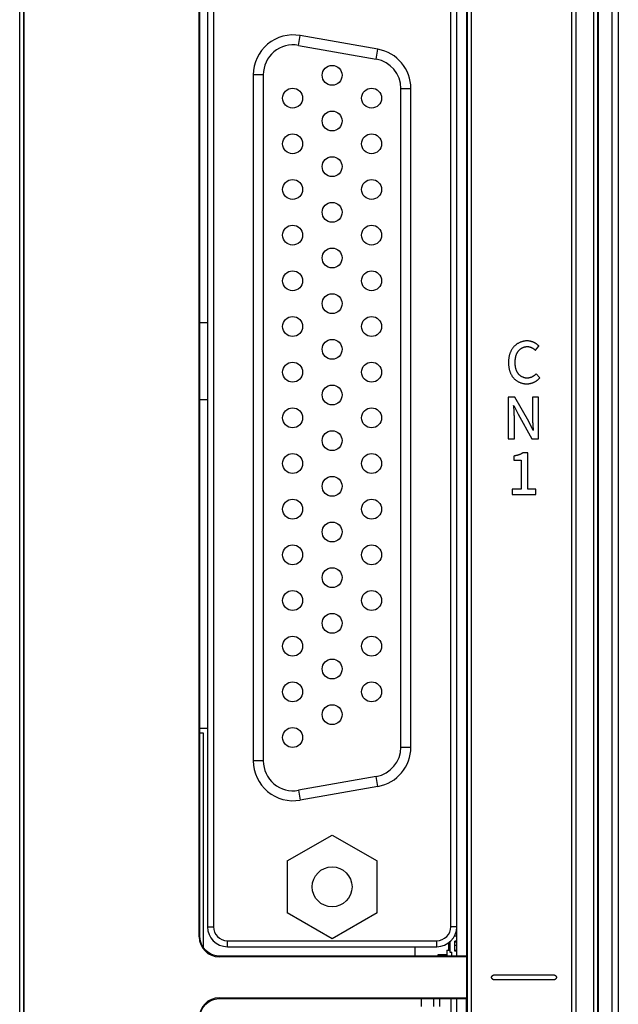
# Model space of a CAD drawing. Header units: millimetres. Extents: x -425 to 2012, y -1195 to -374.
# Tile 30 of 45: x 1217 to 1247, y -701 to -652. Entities that reach past the tile are written whole.
import ezdxf

# ---------------------------------------------------------------- set-up
doc = ezdxf.new("R2010")
doc.units = ezdxf.units.MM
doc.header["$LTSCALE"] = 30.734
doc.layers.get('0').update_dxf_attribs({"linetype": 'CONTINUOUS'})

msp = doc.modelspace()

# ---------------------------------------------------------------- linework, layer by layer
at = {"color": 7, "linetype": 'Continuous'}
for p, q in [((1247.198, -763.181), (1247.198, -593.181)), ((1247.498, -593.481), (1247.498, -762.881)), ((1246.27, -762.493), (1246.27, -626.658)), ((1246.47, -762.49), (1246.47, -626.658)), ((1246.498, -762.528), (1246.498, -626.63)), ((1217.483, -762.493), (1217.483, -631.565)), ((1217.683, -762.49), (1217.683, -631.565)), ((1217.697, -631.579), (1217.697, -762.518)), ((1239.914, -631.565), (1239.914, -737.131)), ((1240.114, -631.565), (1240.114, -737.131)), ((1239.882, -644.462), (1239.882, -698.472)), ((1226.483, -697.502), (1226.483, -645.431)), ((1226.513, -697.472), (1226.513, -645.461)), ((1245.17, -731.213), (1245.17, -645.58)), ((1245.37, -645.58), (1245.37, -731.213)), ((1226.898, -645.956), (1226.898, -696.996)), ((1227.198, -645.956), (1227.198, -696.996)), ((1239.098, -696.996), (1239.098, -645.956)), ((1239.398, -696.996), (1239.398, -645.956)), ((1231.459, -652.799), (1231.546, -652.306)), ((1235.446, -652.994), (1231.546, -652.306)), ((1231.459, -652.799), (1235.359, -653.487)), ((1235.359, -653.487), (1235.446, -652.994)), ((1229.198, -654.276), (1229.198, -688.676)), ((1229.698, -654.276), (1229.198, -654.276)), ((1229.698, -654.276), (1229.698, -688.676)), ((1236.598, -687.988), (1236.598, -654.964)), ((1236.598, -654.964), (1237.098, -654.964)), ((1237.098, -687.988), (1237.098, -654.964)), ((1226.898, -666.721), (1226.513, -666.721)), ((1243.341, -668.09), (1243.518, -667.881)), ((1243.561, -669.473), (1243.386, -669.267)), ((1242.316, -670.448), (1241.98, -670.448)), ((1241.98, -670.448), (1241.98, -672.525)), ((1243.005, -671.667), (1242.316, -670.448)), ((1243.504, -670.448), (1243.194, -670.448)), ((1243.194, -670.448), (1243.194, -671.416)), ((1243.504, -672.525), (1243.504, -670.448)), ((1226.513, -670.56), (1226.898, -670.56)), ((1242.252, -670.906), (1242.248, -670.866)), ((1242.272, -671.145), (1242.252, -670.906)), ((1242.262, -670.866), (1242.48, -671.3)), ((1242.48, -671.3), (1243.168, -672.525)), ((1242.291, -672.525), (1242.291, -671.546)), ((1243.222, -672.107), (1243.005, -671.667)), ((1243.216, -671.864), (1243.233, -672.067)), ((1243.233, -672.067), (1243.236, -672.107)), ((1241.98, -672.525), (1242.291, -672.525)), ((1243.168, -672.525), (1243.504, -672.525)), ((1242.262, -673.395), (1242.262, -673.601)), ((1242.959, -673.237), (1242.714, -673.237)), ((1242.959, -675.046), (1242.959, -673.237)), ((1242.262, -673.601), (1242.635, -673.601)), ((1242.635, -673.601), (1242.635, -675.046)), ((1242.635, -675.046), (1242.181, -675.046)), ((1242.181, -675.046), (1242.181, -675.314)), ((1242.181, -675.314), (1243.366, -675.314)), ((1243.366, -675.046), (1242.959, -675.046)), ((1243.366, -675.314), (1243.366, -675.046)), ((1226.898, -687.06), (1226.513, -687.06)), ((1226.698, -687.29), (1226.513, -687.29)), ((1226.698, -698.052), (1226.698, -687.29)), ((1236.598, -687.988), (1237.098, -687.988)), ((1229.698, -688.676), (1229.198, -688.676)), ((1235.359, -689.466), (1231.459, -690.153)), ((1235.446, -689.958), (1235.359, -689.466)), ((1231.459, -690.153), (1231.546, -690.646)), ((1235.446, -689.958), (1231.546, -690.646)), ((1230.897, -693.696), (1233.148, -692.396)), ((1233.148, -692.396), (1235.4, -693.696)), ((1230.897, -693.696), (1230.897, -696.296)), ((1235.4, -696.296), (1235.4, -693.696)), ((1233.148, -697.596), (1230.897, -696.296)), ((1235.4, -696.296), (1233.148, -697.596)), ((1226.898, -696.996), (1227.198, -696.996)), ((1239.398, -696.996), (1239.098, -696.996)), ((1239.398, -698.472), (1239.398, -696.996)), ((1226.513, -697.472), (1226.483, -697.502)), ((1239.398, -697.468), (1239.275, -697.468)), ((1227.898, -697.696), (1238.398, -697.696)), ((1227.898, -697.996), (1227.898, -697.696)), ((1227.898, -697.996), (1238.398, -697.996)), ((1237.298, -697.996), (1237.298, -698.472)), ((1238.398, -697.996), (1238.398, -697.696)), ((1238.998, -698.168), (1238.998, -697.791)), ((1239.048, -697.75), (1239.048, -698.268)), ((1239.398, -697.718), (1239.298, -697.718)), ((1239.298, -698.218), (1239.298, -697.718)), ((1239.398, -697.768), (1239.298, -697.768)), ((1239.298, -697.914), (1239.398, -697.914)), ((1227.513, -698.472), (1227.483, -698.502)), ((1239.9, -698.502), (1227.483, -698.502)), ((1239.882, -698.472), (1227.513, -698.472)), ((1238.898, -698.403), (1238.448, -698.403)), ((1238.448, -698.403), (1238.448, -698.472)), ((1238.898, -698.168), (1239.048, -698.168)), ((1238.898, -698.168), (1238.898, -698.468)), ((1239.398, -698.468), (1238.898, -698.468)), ((1239.048, -698.268), (1239.148, -698.268)), ((1239.148, -698.468), (1239.148, -698.268)), ((1239.298, -698.168), (1239.398, -698.168)), ((1239.398, -698.218), (1239.298, -698.218)), ((1239.882, -698.472), (1239.9, -698.502)), ((1239.9, -700.566), (1239.9, -698.502)), ((1241.27, -699.409), (1244.27, -699.409)), ((1244.27, -699.659), (1241.27, -699.659)), ((1227.483, -700.566), (1239.9, -700.566)), ((1227.513, -700.596), (1227.483, -700.566)), ((1227.513, -700.596), (1239.882, -700.596)), ((1237.628, -700.99), (1237.628, -700.596)), ((1238.238, -700.596), (1238.238, -700.99)), ((1238.538, -700.596), (1238.538, -700.99)), ((1239.098, -700.596), (1239.098, -701.274)), ((1239.398, -732.166), (1239.398, -700.596)), ((1239.9, -700.566), (1239.882, -700.596)), ((1239.882, -732.166), (1239.882, -700.596))]:
    msp.add_line(p, q, dxfattribs=at)
for points in [[(1242.928, -667.619), (1242.899, -667.619), (1242.87, -667.621), (1242.841, -667.624), (1242.812, -667.627), (1242.783, -667.632), (1242.753, -667.637), (1242.724, -667.643), (1242.696, -667.651), (1242.667, -667.659), (1242.638, -667.668), (1242.61, -667.678), (1242.582, -667.689), (1242.554, -667.701), (1242.527, -667.714), (1242.5, -667.728), (1242.474, -667.742), (1242.448, -667.757), (1242.423, -667.773), (1242.398, -667.79), (1242.374, -667.808), (1242.35, -667.826), (1242.327, -667.845), (1242.305, -667.865), (1242.284, -667.886), (1242.263, -667.907), (1242.243, -667.929), (1242.225, -667.951), (1242.206, -667.975), (1242.189, -667.999), (1242.173, -668.023), (1242.157, -668.048), (1242.142, -668.073), (1242.128, -668.099), (1242.115, -668.126), (1242.102, -668.153), (1242.09, -668.18), (1242.079, -668.208), (1242.069, -668.236), (1242.059, -668.264), (1242.05, -668.292), (1242.042, -668.321), (1242.034, -668.35), (1242.027, -668.379), (1242.021, -668.408), (1242.015, -668.438), (1242.01, -668.467), (1242.006, -668.497), (1242.002, -668.526), (1241.999, -668.556), (1241.996, -668.586), (1241.994, -668.615), (1241.993, -668.644), (1241.992, -668.674), (1241.992, -668.703)], [(1242.327, -668.691), (1242.328, -668.671), (1242.328, -668.651), (1242.329, -668.631), (1242.329, -668.61), (1242.331, -668.59), (1242.332, -668.57), (1242.334, -668.549), (1242.336, -668.528), (1242.339, -668.508), (1242.342, -668.488), (1242.345, -668.467), (1242.349, -668.447), (1242.353, -668.427), (1242.357, -668.406), (1242.362, -668.386), (1242.368, -668.367), (1242.374, -668.347), (1242.38, -668.327), (1242.387, -668.308), (1242.394, -668.289), (1242.402, -668.27), (1242.41, -668.252), (1242.419, -668.233), (1242.428, -668.215), (1242.438, -668.198), (1242.448, -668.18), (1242.46, -668.163), (1242.471, -668.147), (1242.483, -668.13), (1242.496, -668.115), (1242.509, -668.1), (1242.522, -668.086), (1242.536, -668.073), (1242.55, -668.059), (1242.564, -668.047), (1242.579, -668.034), (1242.595, -668.023), (1242.611, -668.011), (1242.627, -668), (1242.643, -667.99), (1242.66, -667.98), (1242.677, -667.971), (1242.695, -667.962), (1242.712, -667.954), (1242.73, -667.946), (1242.748, -667.939), (1242.766, -667.933), (1242.785, -667.927), (1242.803, -667.922), (1242.822, -667.917), (1242.84, -667.913), (1242.859, -667.91), (1242.878, -667.907), (1242.897, -667.906), (1242.915, -667.904), (1242.934, -667.904)], [(1243.518, -667.881), (1243.506, -667.868), (1243.493, -667.855), (1243.479, -667.842), (1243.465, -667.829), (1243.451, -667.817), (1243.437, -667.805), (1243.422, -667.793), (1243.407, -667.782), (1243.391, -667.771), (1243.375, -667.76), (1243.359, -667.75), (1243.343, -667.74), (1243.327, -667.73), (1243.31, -667.721), (1243.293, -667.712), (1243.276, -667.703), (1243.258, -667.695), (1243.241, -667.687), (1243.223, -667.679), (1243.205, -667.672), (1243.187, -667.666), (1243.169, -667.659), (1243.151, -667.654), (1243.132, -667.648), (1243.114, -667.643), (1243.096, -667.639), (1243.077, -667.635), (1243.059, -667.631), (1243.04, -667.628), (1243.021, -667.625), (1243.003, -667.623), (1242.984, -667.621), (1242.965, -667.62), (1242.947, -667.619), (1242.928, -667.619)], [(1242.934, -667.904), (1242.946, -667.904), (1242.958, -667.905), (1242.97, -667.906), (1242.983, -667.907), (1242.995, -667.908), (1243.007, -667.91), (1243.019, -667.912), (1243.031, -667.915), (1243.043, -667.917), (1243.055, -667.92), (1243.067, -667.924), (1243.079, -667.927), (1243.091, -667.931), (1243.102, -667.935), (1243.114, -667.94), (1243.126, -667.944), (1243.137, -667.949), (1243.149, -667.955), (1243.16, -667.96), (1243.171, -667.966), (1243.182, -667.971), (1243.193, -667.977), (1243.204, -667.984), (1243.215, -667.99), (1243.226, -667.997), (1243.236, -668.004), (1243.246, -668.011), (1243.257, -668.018), (1243.267, -668.025), (1243.277, -668.033), (1243.286, -668.041), (1243.296, -668.049), (1243.305, -668.057), (1243.314, -668.065), (1243.323, -668.073), (1243.332, -668.082), (1243.341, -668.09)], [(1241.992, -668.703), (1241.992, -668.732), (1241.993, -668.761), (1241.994, -668.79), (1241.996, -668.819), (1241.998, -668.848), (1242.001, -668.878), (1242.005, -668.907), (1242.009, -668.936), (1242.014, -668.966), (1242.019, -668.995), (1242.026, -669.024), (1242.032, -669.053), (1242.04, -669.082), (1242.048, -669.11), (1242.057, -669.139), (1242.066, -669.167), (1242.076, -669.195), (1242.087, -669.222), (1242.099, -669.249), (1242.111, -669.276), (1242.124, -669.302), (1242.138, -669.328), (1242.152, -669.353), (1242.168, -669.378), (1242.184, -669.402), (1242.201, -669.426), (1242.219, -669.449), (1242.238, -669.471), (1242.257, -669.493), (1242.277, -669.513), (1242.299, -669.534), (1242.32, -669.553), (1242.343, -669.572), (1242.366, -669.589), (1242.39, -669.607), (1242.415, -669.623), (1242.44, -669.639), (1242.465, -669.653), (1242.491, -669.667), (1242.518, -669.681), (1242.545, -669.693), (1242.572, -669.704), (1242.6, -669.715), (1242.628, -669.725), (1242.656, -669.734), (1242.684, -669.742), (1242.713, -669.749), (1242.742, -669.755), (1242.77, -669.76), (1242.799, -669.765), (1242.828, -669.768), (1242.857, -669.77), (1242.886, -669.772), (1242.914, -669.772)], [(1242.926, -669.487), (1242.907, -669.487), (1242.888, -669.486), (1242.869, -669.484), (1242.851, -669.481), (1242.832, -669.478), (1242.813, -669.474), (1242.795, -669.469), (1242.776, -669.464), (1242.758, -669.458), (1242.74, -669.452), (1242.721, -669.445), (1242.704, -669.437), (1242.686, -669.429), (1242.669, -669.42), (1242.652, -669.41), (1242.635, -669.4), (1242.618, -669.39), (1242.602, -669.379), (1242.586, -669.367), (1242.571, -669.355), (1242.556, -669.343), (1242.542, -669.33), (1242.528, -669.317), (1242.514, -669.303), (1242.501, -669.289), (1242.489, -669.275), (1242.476, -669.259), (1242.464, -669.242), (1242.453, -669.225), (1242.442, -669.208), (1242.432, -669.19), (1242.422, -669.172), (1242.413, -669.154), (1242.404, -669.136), (1242.396, -669.117), (1242.389, -669.098), (1242.382, -669.078), (1242.376, -669.059), (1242.37, -669.039), (1242.364, -669.019), (1242.359, -668.999), (1242.354, -668.979), (1242.35, -668.959), (1242.347, -668.938), (1242.343, -668.918), (1242.34, -668.897), (1242.338, -668.876), (1242.335, -668.856), (1242.333, -668.835), (1242.332, -668.814), (1242.33, -668.794), (1242.329, -668.773), (1242.328, -668.753), (1242.328, -668.732), (1242.327, -668.712), (1242.327, -668.691)], [(1242.914, -669.772), (1242.934, -669.772), (1242.954, -669.771), (1242.974, -669.77), (1242.994, -669.768), (1243.014, -669.766), (1243.034, -669.763), (1243.054, -669.759), (1243.074, -669.755), (1243.094, -669.751), (1243.113, -669.746), (1243.133, -669.74), (1243.153, -669.735), (1243.172, -669.728), (1243.192, -669.722), (1243.211, -669.714), (1243.23, -669.707), (1243.249, -669.699), (1243.268, -669.69), (1243.287, -669.681), (1243.305, -669.672), (1243.324, -669.662), (1243.342, -669.652), (1243.359, -669.641), (1243.377, -669.63), (1243.394, -669.619), (1243.411, -669.608), (1243.427, -669.596), (1243.444, -669.583), (1243.46, -669.571), (1243.475, -669.558), (1243.491, -669.544), (1243.505, -669.531), (1243.52, -669.517), (1243.534, -669.502), (1243.547, -669.488), (1243.561, -669.473)], [(1243.386, -669.267), (1243.376, -669.277), (1243.367, -669.287), (1243.357, -669.296), (1243.347, -669.306), (1243.337, -669.315), (1243.327, -669.324), (1243.317, -669.333), (1243.306, -669.342), (1243.295, -669.35), (1243.284, -669.359), (1243.272, -669.367), (1243.261, -669.375), (1243.249, -669.382), (1243.237, -669.39), (1243.226, -669.397), (1243.213, -669.404), (1243.201, -669.411), (1243.189, -669.418), (1243.176, -669.424), (1243.164, -669.43), (1243.151, -669.436), (1243.138, -669.442), (1243.125, -669.447), (1243.112, -669.452), (1243.099, -669.457), (1243.086, -669.461), (1243.073, -669.465), (1243.06, -669.469), (1243.046, -669.472), (1243.033, -669.475), (1243.02, -669.478), (1243.006, -669.48), (1242.993, -669.482), (1242.979, -669.484), (1242.966, -669.485), (1242.953, -669.486), (1242.939, -669.487), (1242.926, -669.487)], [(1242.291, -671.546), (1242.29, -671.506), (1242.29, -671.466), (1242.289, -671.426), (1242.287, -671.385), (1242.285, -671.345), (1242.283, -671.305), (1242.28, -671.265), (1242.278, -671.225), (1242.272, -671.145)], [(1243.194, -671.416), (1243.194, -671.457), (1243.195, -671.497), (1243.196, -671.538), (1243.197, -671.579), (1243.199, -671.62), (1243.201, -671.66), (1243.204, -671.701), (1243.207, -671.742), (1243.21, -671.782), (1243.216, -671.864)], [(1242.714, -673.237), (1242.699, -673.246), (1242.683, -673.255), (1242.668, -673.264), (1242.652, -673.272), (1242.636, -673.28), (1242.62, -673.288), (1242.604, -673.295), (1242.588, -673.302), (1242.571, -673.309), (1242.555, -673.316), (1242.538, -673.322), (1242.521, -673.328), (1242.505, -673.334), (1242.488, -673.34), (1242.471, -673.345), (1242.453, -673.35), (1242.436, -673.355), (1242.419, -673.36), (1242.402, -673.364), (1242.384, -673.369), (1242.367, -673.373), (1242.35, -673.377), (1242.332, -673.381), (1242.315, -673.385), (1242.297, -673.389), (1242.28, -673.392), (1242.262, -673.395)], [(1227.513, -698.472), (1227.355, -698.459), (1227.202, -698.422), (1227.056, -698.361), (1226.922, -698.278), (1226.801, -698.174), (1226.699, -698.052), (1226.617, -697.916), (1226.559, -697.771), (1226.525, -697.622), (1226.513, -697.472)], [(1241.145, -699.534), (1241.146, -699.531), (1241.146, -699.527), (1241.146, -699.524), (1241.147, -699.521), (1241.147, -699.517), (1241.148, -699.514), (1241.149, -699.511), (1241.15, -699.507), (1241.151, -699.504), (1241.152, -699.501), (1241.153, -699.498), (1241.154, -699.494), (1241.156, -699.491), (1241.158, -699.488), (1241.159, -699.485), (1241.161, -699.481), (1241.163, -699.478), (1241.165, -699.475), (1241.167, -699.472), (1241.169, -699.469), (1241.171, -699.466), (1241.173, -699.463), (1241.176, -699.46), (1241.178, -699.457), (1241.181, -699.455), (1241.183, -699.452), (1241.186, -699.449), (1241.189, -699.447), (1241.191, -699.444), (1241.194, -699.442), (1241.197, -699.439), (1241.2, -699.437), (1241.203, -699.435), (1241.206, -699.432), (1241.209, -699.43), (1241.212, -699.428), (1241.215, -699.426), (1241.218, -699.424), (1241.221, -699.423), (1241.224, -699.421), (1241.228, -699.419), (1241.231, -699.418), (1241.234, -699.416), (1241.237, -699.415), (1241.241, -699.414), (1241.244, -699.413), (1241.247, -699.412), (1241.251, -699.411), (1241.254, -699.41), (1241.257, -699.41), (1241.261, -699.409), (1241.264, -699.409), (1241.267, -699.409), (1241.27, -699.409)], [(1241.27, -699.659), (1241.267, -699.659), (1241.264, -699.659), (1241.261, -699.658), (1241.257, -699.658), (1241.254, -699.657), (1241.251, -699.656), (1241.247, -699.656), (1241.244, -699.655), (1241.241, -699.654), (1241.237, -699.653), (1241.234, -699.651), (1241.231, -699.65), (1241.228, -699.648), (1241.224, -699.647), (1241.221, -699.645), (1241.218, -699.643), (1241.215, -699.641), (1241.212, -699.64), (1241.209, -699.637), (1241.206, -699.635), (1241.203, -699.633), (1241.2, -699.631), (1241.197, -699.629), (1241.194, -699.626), (1241.191, -699.624), (1241.189, -699.621), (1241.186, -699.618), (1241.183, -699.616), (1241.181, -699.613), (1241.178, -699.61), (1241.176, -699.607), (1241.173, -699.604), (1241.171, -699.602), (1241.169, -699.599), (1241.167, -699.596), (1241.165, -699.592), (1241.163, -699.589), (1241.161, -699.586), (1241.159, -699.583), (1241.158, -699.58), (1241.156, -699.577), (1241.154, -699.573), (1241.153, -699.57), (1241.152, -699.567), (1241.151, -699.564), (1241.15, -699.56), (1241.149, -699.557), (1241.148, -699.554), (1241.147, -699.55), (1241.147, -699.547), (1241.146, -699.544), (1241.146, -699.54), (1241.146, -699.537), (1241.145, -699.534)], [(1244.27, -699.409), (1244.274, -699.409), (1244.277, -699.409), (1244.28, -699.409), (1244.284, -699.41), (1244.287, -699.41), (1244.29, -699.411), (1244.294, -699.412), (1244.297, -699.413), (1244.3, -699.414), (1244.303, -699.415), (1244.307, -699.416), (1244.31, -699.418), (1244.313, -699.419), (1244.316, -699.421), (1244.32, -699.423), (1244.323, -699.424), (1244.326, -699.426), (1244.329, -699.428), (1244.332, -699.43), (1244.335, -699.432), (1244.338, -699.435), (1244.341, -699.437), (1244.344, -699.439), (1244.347, -699.442), (1244.35, -699.444), (1244.352, -699.447), (1244.355, -699.449), (1244.358, -699.452), (1244.36, -699.455), (1244.363, -699.457), (1244.365, -699.46), (1244.368, -699.463), (1244.37, -699.466), (1244.372, -699.469), (1244.374, -699.472), (1244.376, -699.475), (1244.378, -699.478), (1244.38, -699.481), (1244.382, -699.485), (1244.383, -699.488), (1244.385, -699.491), (1244.386, -699.494), (1244.388, -699.498), (1244.389, -699.501), (1244.39, -699.504), (1244.391, -699.507), (1244.392, -699.511), (1244.393, -699.514), (1244.394, -699.517), (1244.394, -699.521), (1244.395, -699.524), (1244.395, -699.527), (1244.395, -699.531), (1244.395, -699.534)], [(1244.395, -699.534), (1244.395, -699.537), (1244.395, -699.54), (1244.395, -699.544), (1244.394, -699.547), (1244.394, -699.55), (1244.393, -699.554), (1244.392, -699.557), (1244.391, -699.56), (1244.39, -699.564), (1244.389, -699.567), (1244.388, -699.57), (1244.386, -699.573), (1244.385, -699.577), (1244.383, -699.58), (1244.382, -699.583), (1244.38, -699.586), (1244.378, -699.589), (1244.376, -699.592), (1244.374, -699.596), (1244.372, -699.599), (1244.37, -699.602), (1244.368, -699.604), (1244.365, -699.607), (1244.363, -699.61), (1244.36, -699.613), (1244.358, -699.616), (1244.355, -699.618), (1244.352, -699.621), (1244.35, -699.624), (1244.347, -699.626), (1244.344, -699.629), (1244.341, -699.631), (1244.338, -699.633), (1244.335, -699.635), (1244.332, -699.637), (1244.329, -699.64), (1244.326, -699.641), (1244.323, -699.643), (1244.32, -699.645), (1244.316, -699.647), (1244.313, -699.648), (1244.31, -699.65), (1244.307, -699.651), (1244.303, -699.653), (1244.3, -699.654), (1244.297, -699.655), (1244.294, -699.656), (1244.29, -699.656), (1244.287, -699.657), (1244.284, -699.658), (1244.28, -699.658), (1244.277, -699.659), (1244.274, -699.659), (1244.27, -699.659)], [(1226.513, -701.595), (1226.526, -701.438), (1226.563, -701.284), (1226.624, -701.139), (1226.707, -701.004), (1226.811, -700.884), (1226.933, -700.781), (1227.069, -700.7), (1227.214, -700.641), (1227.363, -700.607), (1227.513, -700.596)]]:
    msp.add_lwpolyline(points, dxfattribs=at)
for centre, radius in [((1233.148, -654.301), 0.5), ((1231.168, -655.446), 0.5), ((1235.128, -655.446), 0.5), ((1233.148, -656.591), 0.5), ((1231.168, -657.736), 0.5), ((1235.128, -657.736), 0.5), ((1233.148, -658.881), 0.5), ((1231.168, -660.026), 0.5), ((1235.128, -660.026), 0.5), ((1233.148, -661.171), 0.5), ((1231.168, -662.316), 0.5), ((1235.128, -662.316), 0.5), ((1233.148, -663.461), 0.5), ((1231.168, -664.606), 0.5), ((1235.128, -664.606), 0.5), ((1233.148, -665.751), 0.5), ((1231.168, -666.896), 0.5), ((1235.128, -666.896), 0.5), ((1233.148, -668.041), 0.5), ((1231.168, -669.186), 0.5), ((1235.128, -669.186), 0.5), ((1233.148, -670.331), 0.5), ((1231.168, -671.476), 0.5), ((1235.128, -671.476), 0.5), ((1233.148, -672.621), 0.5), ((1231.168, -673.766), 0.5), ((1235.128, -673.766), 0.5), ((1233.148, -674.911), 0.5), ((1231.168, -676.056), 0.5), ((1235.128, -676.056), 0.5), ((1233.148, -677.201), 0.5), ((1231.168, -678.346), 0.5), ((1235.128, -678.346), 0.5), ((1233.148, -679.491), 0.5), ((1231.168, -680.636), 0.5), ((1235.128, -680.636), 0.5), ((1233.148, -681.781), 0.5), ((1231.168, -682.926), 0.5), ((1235.128, -682.926), 0.5), ((1233.148, -684.071), 0.5), ((1231.168, -685.216), 0.5), ((1235.128, -685.216), 0.5), ((1233.148, -686.361), 0.5), ((1231.168, -687.506), 0.5), ((1233.148, -694.996), 1)]:
    msp.add_circle(centre, radius, dxfattribs=at)
for centre, radius, start, end in [((1231.198, -654.276), 2, 80, 180), ((1231.198, -654.276), 1.5, 80, 180), ((1235.098, -654.964), 2, 0, 80), ((1235.098, -654.964), 1.5, 0, 80), ((1235.098, -687.988), 1.5, 280, 0), ((1235.098, -687.988), 2, 280, 0), ((1231.198, -688.676), 2, 180, 280), ((1231.198, -688.676), 1.5, 180, 280), ((1227.898, -696.996), 1, 180, 270), ((1227.898, -696.996), 0.7, 180, 270), ((1238.398, -696.996), 1, 270, 0), ((1238.398, -696.996), 0.7, 270, 0)]:
    msp.add_arc(centre, radius, start, end, dxfattribs=at)
for centre, major_axis, start_param, end_param in [((1227.484, -697.501), (0.708, 0.708), -3.926536, -2.356649), ((1227.484, -701.566), (-0.708, 0.708), -0.784943, 0.784943)]:
    msp.add_ellipse(centre, major_axis=major_axis, ratio=0.99909, start_param=start_param, end_param=end_param, dxfattribs=at)

doc.saveas('drawing.dxf')
